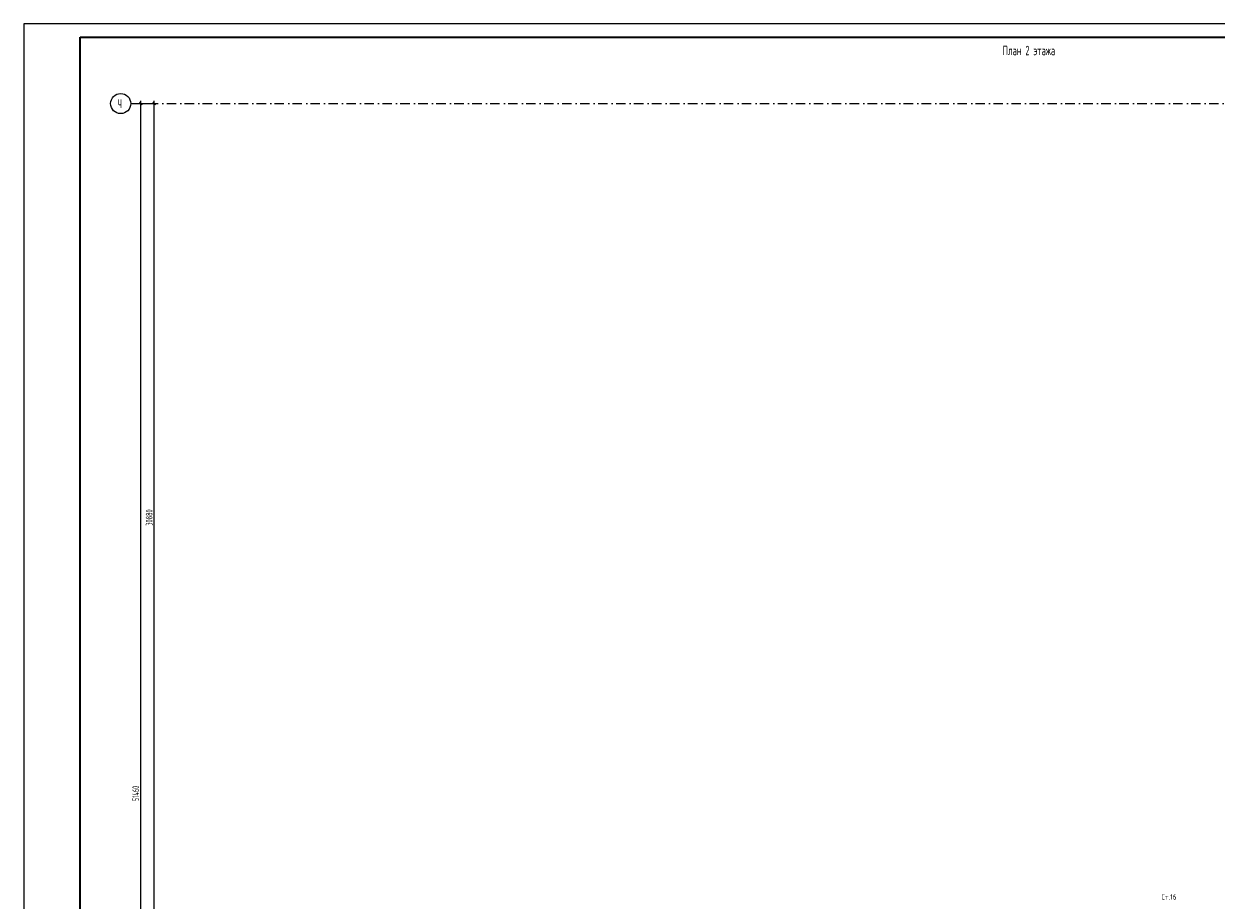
# Model space of a CAD drawing. Extents: x -1560602 to 321118, y -2308202 to -430103.
# Tile 69 of 104: x -1560602 to -1516129, y -2106175 to -2073490. Entities that reach past the tile are written whole.
import ezdxf
from ezdxf.enums import TextEntityAlignment as Align

# ---------------------------------------------------------------- set-up
doc = ezdxf.new("R2010")
doc.units = 0
doc.header["$MEASUREMENT"] = 0
doc.header["$PDSIZE"] = -5
doc.linetypes.add('Dot & Dashed', pattern=[670.277762, 352.777767, -176.388884, 0, -141.111112])
doc.linetypes.add('Штрихпунктирная', pattern=[0.670278, 0.352778, -0.176389, 0, -0.141111])
doc.layers.get('0').update_dxf_attribs({"color": 255, "linetype": 'CONTINUOUS'})
doc.layers.get('Defpoints').update_dxf_attribs({"linetype": 'CONTINUOUS'})
for name, color, linetype in [('Оси', 253, 'Dot & Dashed'), ('отделка', 240, 'CONTINUOUS'), ('РАЗМЕРЫ', 255, 'CONTINUOUS'), ('Текст', 7, 'CONTINUOUS')]:
    doc.layers.add(name, color=color, linetype=linetype)
doc.styles.add('GOST 2.304', font='CS_Gost2304.shx', dxfattribs={"width": 0.7})
doc.styles.get("Standard").update_dxf_attribs({"font": 'spds.shx', "width": 0.7, "height": 250})
doc.styles.add('СГЕНЕРИР_СТИЛЬ_1', font='txt')
doc.dimstyles.new('SPDS', dxfattribs={"dimscale": 100, "dimtxt": 2.5, "dimasz": 1, "dimexe": 0.75, "dimexo": 0.625, "dimtad": 1, "dimdec": 0, "dimtxsty": 'GOST 2.304', "dimblk": 'OBLIQUE', "dimcen": 2.5, "dimdle": 1, "dimadec": 0, "dimazin": 2, "dimtfac": 0.75, "dimtdec": 0, "dimtmove": 0, "dimatfit": 0, "dimfxl": 1, "dimtolj": 1, "dimarcsym": 1})

# ---------------------------------------------------------------- blocks, each defined once
blk = doc.blocks.new('_Oblique')
at = {"color": 0, "linetype": 'ByBlock', "lineweight": -2}
blk.add_line((-0.5, -0.5), (0.5, 0.5), dxfattribs=at)
blk = doc.blocks.new('*D346')
at = {"layer": 'Defpoints', "color": 0, "transparency": 16777216}
for p in [(-1556240, -2076465), (-1556240, -2076465), (-1556240, -2127925)]:
    blk.add_point(p, dxfattribs=at)
at = {"layer": 'РАЗМЕРЫ', "color": 0, "lineweight": -2, "transparency": 16777216}
for p, q in [((-1556240, -2128025), (-1556240, -2076365)), ((-1556177, -2076465), (-1556165, -2076465)), ((-1556302, -2127925), (-1556315, -2127925))]:
    blk.add_line(p, q, dxfattribs=at)
at = {"layer": 'РАЗМЕРЫ', "color": 0, "lineweight": -2, "transparency": 16777216, "xscale": 100, "yscale": 100, "zscale": 100}
for p, rotation in [((-1556240, -2076465), 90), ((-1556240, -2127925), 270)]:
    blk.add_blockref('_Oblique', p, dxfattribs=dict(at, rotation=rotation))
at = {"layer": 'РАЗМЕРЫ', "color": 0, "transparency": 16777216, "insert": (-1556427, -2102195), "char_height": 250, "attachment_point": 5, "rotation": 90, "style": 'GOST 2.304'}
blk.add_mtext('\\A1;51460', dxfattribs=at)
blk = doc.blocks.new('*D350')
at = {"layer": 'Defpoints', "color": 0, "transparency": 16777216}
for p in [(-1556614, -2076465), (-1555740, -2076465), (-1556614, -2107345)]:
    blk.add_point(p, dxfattribs=at)
at = {"layer": 'отделка', "color": 0, "lineweight": -2, "transparency": 16777216}
for p, q in [((-1555740, -2107445), (-1555740, -2076365)), ((-1556552, -2076465), (-1555665, -2076465)), ((-1556552, -2107345), (-1555665, -2107345))]:
    blk.add_line(p, q, dxfattribs=at)
at = {"layer": 'отделка', "color": 0, "lineweight": -2, "transparency": 16777216, "xscale": 100, "yscale": 100, "zscale": 100}
for p, rotation in [((-1555740, -2076465), 90), ((-1555740, -2107345), 270)]:
    blk.add_blockref('_Oblique', p, dxfattribs=dict(at, rotation=rotation))
at = {"layer": 'отделка', "color": 0, "transparency": 16777216, "insert": (-1555927, -2091905), "char_height": 250, "attachment_point": 5, "rotation": 90, "style": 'GOST 2.304'}
blk.add_mtext('\\A1;30880', dxfattribs=at)

msp = doc.modelspace()

# ---------------------------------------------------------------- linework, layer by layer
at = {"color": 0, "lineweight": 35, "ltscale": 100}
for p, q in [((-1558501.6, -2073990.4), (-1477001.6, -2073990.4)), ((-1558501.6, -2146617.3), (-1558501.6, -2073990.4))]:
    msp.add_line(p, q, dxfattribs=at)
at = {"layer": 'Defpoints', "color": 0, "linetype": 'Continuous', "ltscale": 100}
for p, q in [((-1476440.2, -2073490.4), (-1560601.6, -2073490.4)), ((-1560601.6, -2073490.4), (-1560601.6, -2147148.6))]:
    msp.add_line(p, q, dxfattribs=at)
at = {"layer": 'Оси', "color": 0, "linetype": 'Штрихпунктирная', "lineweight": -3, "ltscale": 1000}
msp.add_line((-1556614.6, -2076464.8), (-1479114.3, -2076464.8), dxfattribs=at)
at = {"layer": 'Оси', "color": 0, "linetype": 'Continuous', "ltscale": 100}
msp.add_circle((-1556989.5, -2076464.8), 375, dxfattribs=at)

# ---------------------------------------------------------------- texts
at = {"color": 0}
msp.add_text('Ст.16', height=200, dxfattribs=at).set_placement((-1517888.6, -2106056.7), align=Align.MIDDLE_CENTER)
at = {"layer": 'Оси', "color": 0, "linetype": 'Continuous', "width": 0.7}
msp.add_text('Ч', height=330, dxfattribs=at).set_placement((-1557103.6, -2076628))
at = {"layer": 'Оси', "color": 0, "ltscale": 100, "insert": (-1556239.8, -2102194.8), "char_height": 0.23, "attachment_point": 5, "rotation": 90, "style": 'СГЕНЕРИР_СТИЛЬ_1'}
msp.add_mtext('\\A1;51460000', dxfattribs=at)
at = {"layer": 'Текст', "color": 0, "width": 0.7}
msp.add_text('План 2 этажа', height=350, dxfattribs=at).set_placement((-1524098.2, -2074659.4))

# ---------------------------------------------------------------- dimensions: what is measured, and where the dimension line sits
at = {"layer": 'отделка', "color": 0}
dim = msp.add_linear_dim(base=(-1555739.6, -2076464.8), p1=(-1556614.5, -2107344.8), p2=(-1556614.5, -2076464.8), angle=90, dimstyle='SPDS', override={"dimscale": 100, "dimlfac": 1, "dimtxsty": 'GOST 2.304', "dimtolj": 1}, dxfattribs=at)
dim.commit()
dim.dimension.update_dxf_attribs({"geometry": '*D350', "text_midpoint": (-1555927.1, -2091904.8)})
at = {"layer": 'РАЗМЕРЫ', "color": 0}
dim = msp.add_linear_dim(base=(-1556239.6, -2076464.8), p1=(-1556239.6, -2127924.9), p2=(-1556239.7, -2076464.8), angle=90, dimstyle='SPDS', override={"dimscale": 100, "dimlfac": 1, "dimtxsty": 'GOST 2.304', "dimtolj": 1}, dxfattribs=at)
dim.commit()
dim.dimension.update_dxf_attribs({"geometry": '*D346', "text_midpoint": (-1556427.1, -2102194.8)})

doc.saveas('drawing.dxf')
